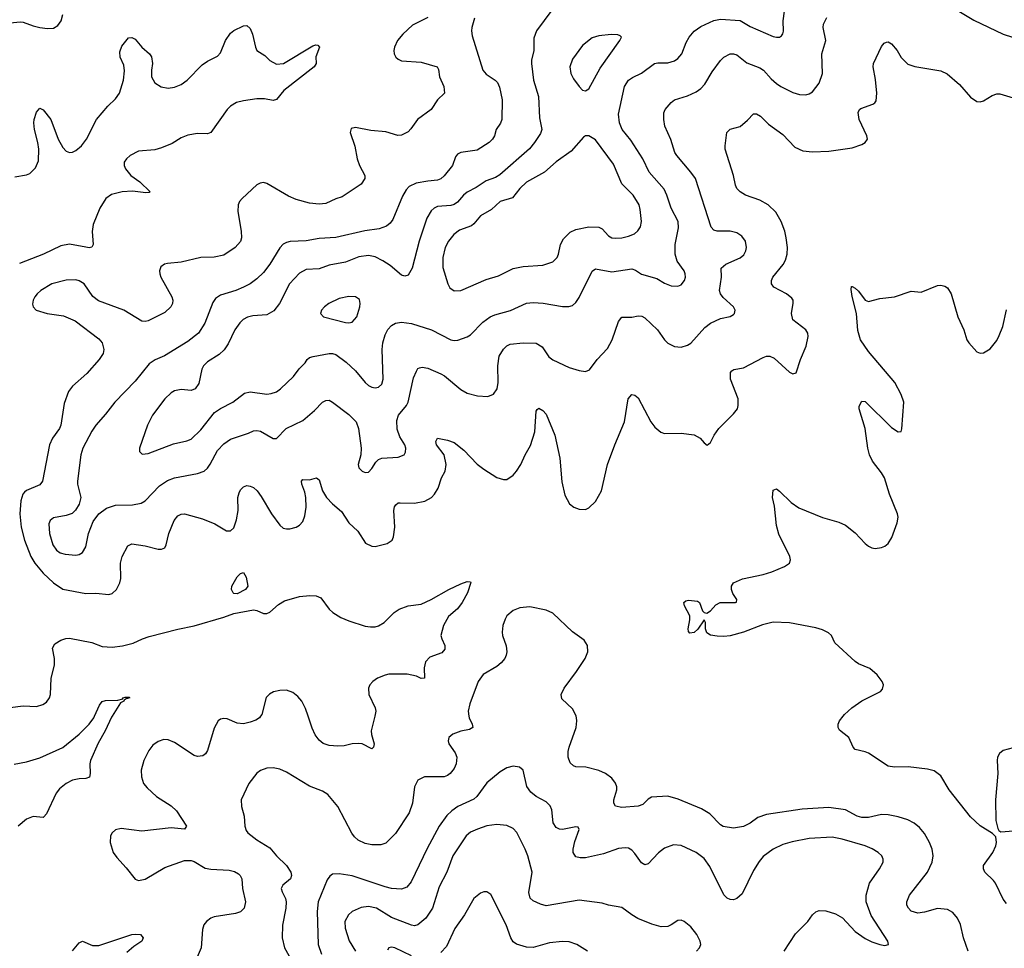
# Model space of a CAD drawing. Header units: inches. Extents: x 990586 to 1117858, y 769490 to 892071.
# Tile 117 of 248: x 1071988 to 1077976, y 818587 to 824237. Entities that reach past the tile are written whole.
import ezdxf

# ---------------------------------------------------------------- set-up
doc = ezdxf.new("R2010")
doc.units = ezdxf.units.IN
doc.header["$MEASUREMENT"] = 0
doc.layers.add('B0871', color=7, linetype='Continuous')
doc.layers.add('B0872', color=7, linetype='Continuous')

msp = doc.modelspace()

# ---------------------------------------------------------------- linework, layer by layer
at = {"layer": 'B0871', "color": 6}
for points, elevation in [([(1071953.7, 819706.3), (1072030, 819721), (1072110, 819746.3), (1072251.2, 819808.8), (1072349.9, 819890), (1072410.3, 819949.7), (1072438.6, 819990), (1072443.1, 820000)], 2700), ([(1072551.2, 820000), (1072546.9, 819993.1), (1072507.2, 819910), (1072464.2, 819835.8), (1072418.6, 819730), (1072414.1, 819710), (1072417, 819650), (1072412.5, 819627.6), (1072390, 819618.9), (1072350, 819617.8), (1072310, 819610.6), (1072270, 819590), (1072230, 819556.8), (1072210.3, 819530), (1072150, 819404.9), (1072134.2, 819385.8), (1072130, 819382.9), (1072070, 819388.5), (1072030, 819373.4), (1071978, 819330)], 2700), ([(1073453.3, 820000), (1073446.7, 819990), (1073424.2, 819975.8), (1073390, 819961.9), (1073350, 819952.7), (1073310, 819956.3), (1073250, 819982.4), (1073230, 819985.7), (1073210, 819980.9), (1073194.4, 819970), (1073170, 819925.7), (1073130.8, 819790), (1073118.9, 819770), (1073102.2, 819757.8), (1073070, 819753.8), (1073050, 819760.4), (1072930, 819839.5), (1072890, 819855.4), (1072863.7, 819856.3), (1072830, 819845.8), (1072798, 819822), (1072772.7, 819790), (1072743.6, 819730), (1072727.1, 819670), (1072727.8, 819630), (1072741.4, 819590), (1072762.3, 819562.3), (1072819.6, 819510), (1072910, 819453.1), (1072942.3, 819422.3), (1073003.1, 819330), (1072990, 819311.5), (1072910, 819320.1), (1072730, 819299.3), (1072604.4, 819315.6), (1072570, 819307.1), (1072549.5, 819290), (1072540.1, 819270), (1072538.8, 819230), (1072556.4, 819170), (1072578.3, 819138.3), (1072636, 819076), (1072690, 819006.6), (1072710, 818999), (1072750, 819006.6), (1072870, 819077.5), (1072990, 819120.9), (1073030, 819121.5), (1073050, 819114.3), (1073115.1, 819075.1), (1073150, 819068.4), (1073262.5, 819062.5), (1073293.5, 819053.5), (1073318.9, 819038.9), (1073329.6, 819029.6), (1073339.1, 819010), (1073343.4, 818950), (1073362.2, 818870), (1073353.3, 818830), (1073331.8, 818808.2), (1073301.1, 818798.9), (1073170, 818777.9), (1073149.5, 818770), (1073123.3, 818750), (1073108.4, 818730), (1073099.4, 818700.6), (1073092.6, 818590), (1073061.1, 818518.9)], 2800), ([(1074720.5, 820000), (1074721.9, 819990), (1074740.4, 819950), (1074743.6, 819930), (1074722.6, 819917.4), (1074670, 819908.1), (1074621.7, 819890), (1074597, 819870), (1074593.2, 819850), (1074598.7, 819830), (1074637, 819777), (1074646.1, 819750), (1074642.7, 819710), (1074630, 819681.7), (1074605.3, 819650), (1074590, 819638.1), (1074570, 819630.8), (1074450, 819630.6), (1074410.1, 819609.9), (1074389.3, 819570), (1074377.1, 819470), (1074356.9, 819410), (1074274.2, 819285.8), (1074214.6, 819225.4), (1074184.7, 819215.3), (1074130, 819216.1), (1074090, 819223.6), (1074045.6, 819245.6), (1074024.2, 819264.2), (1074007.1, 819287.1), (1073921.8, 819450), (1073861.6, 819521.6), (1073830, 819543.3), (1073750, 819572.6), (1073610, 819657.9), (1073570, 819676.1), (1073530, 819684.1), (1073490, 819682.5), (1073452.1, 819667.9), (1073430, 819651.6), (1073382.5, 819590), (1073335.5, 819490), (1073336.7, 819450), (1073352.3, 819390), (1073356.2, 819330), (1073364.4, 819304.4), (1073376.1, 819290), (1073430, 819246.3), (1073510, 819197.7), (1073550.1, 819150), (1073611.3, 819091.3), (1073637.5, 819050), (1073640.8, 819030), (1073634.4, 819010), (1073588.2, 818970), (1073578.6, 818950), (1073583.7, 818930), (1073605.2, 818890), (1073608.9, 818868.9), (1073606.5, 818830), (1073586.4, 818726.4), (1073585, 818650), (1073598.4, 818590), (1073678.3, 818450)], 2900), ([(1074147.3, 820000), (1074126.1, 819910), (1074127.2, 819887.2), (1074143.3, 819830), (1074139.7, 819810), (1074130, 819800.8), (1074070, 819829.8), (1074050, 819832.2), (1074010, 819830.7), (1073961.8, 819818.2), (1073923.3, 819816.7), (1073870, 819821.1), (1073833.3, 819833.3), (1073810, 819852.5), (1073785.9, 819885.9), (1073767, 819927), (1073742.3, 820000)], 2800), ([(1077756, 818570), (1077728.7, 818650), (1077710.5, 818730.5), (1077692.6, 818770), (1077663.9, 818803.9), (1077630, 818822.5), (1077570, 818829.4), (1077490, 818807.1), (1077450, 818800.8), (1077410, 818813.3), (1077392.7, 818830), (1077383.5, 818850), (1077382.5, 818870), (1077399.1, 818910), (1077510, 819050), (1077537.4, 819110), (1077543, 819150), (1077536.6, 819190), (1077521.1, 819230), (1077490, 819286), (1077461, 819321), (1077428.2, 819348.2), (1077390, 819368), (1077330, 819385.9), (1077270, 819399), (1077230, 819401), (1077150, 819382.9), (1077110, 819381.7), (1077080.4, 819390), (1077010, 819429.2), (1076910, 819444.3), (1076747.3, 819432.7), (1076530, 819400.9), (1076477.7, 819382.3), (1076430, 819348.4), (1076390, 819327.5), (1076330, 819317), (1076267.4, 819327.4), (1076250, 819338.5), (1076184.7, 819404.7), (1076134.9, 819434.9), (1075993.6, 819493.6), (1075930, 819512.8), (1075830, 819507), (1075810, 819494), (1075778.6, 819461.4), (1075750, 819451.4), (1075650, 819443.3), (1075612.2, 819452.2), (1075600.5, 819470), (1075601.7, 819490), (1075620.1, 819550), (1075620.2, 819570), (1075612.3, 819592.3), (1075590, 819621.8), (1075551.1, 819651.1), (1075510, 819667.9), (1075431.5, 819688.5), (1075370.4, 819690.4), (1075356.1, 819696.1), (1075335.9, 819715.9), (1075323.8, 819750), (1075323.3, 819783.3), (1075328.9, 819810), (1075371.4, 819930), (1075376.7, 819970), (1075374.7, 819990), (1075371.9, 820000)], 2900), ([(1077990, 818860.2), (1077970, 818885), (1077922.4, 818982.4), (1077910, 818999.9), (1077858.5, 819050), (1077849.9, 819070), (1077849.9, 819090), (1077906.5, 819170), (1077925.2, 819210), (1077929, 819230), (1077924.9, 819264.9), (1077904.2, 819284.2), (1077830, 819331.9), (1077770, 819386.5), (1077641.8, 819550), (1077590, 819635.3), (1077550, 819666.3), (1077510, 819677.6), (1077391.6, 819691.6), (1077308.8, 819688.8), (1077270, 819695.6), (1077150, 819773.7), (1077130, 819782.9), (1077070, 819796.4), (1077056.4, 819810), (1077031.3, 819870), (1076973.3, 819913.3), (1076965.4, 819930), (1076965.8, 819950), (1076973.6, 819970), (1076997, 820000)], 2800), ([(1078030, 819806.6), (1077970, 819790.3), (1077947.5, 819772.5), (1077935.6, 819750), (1077931.9, 819730), (1077936.1, 819650), (1077923.4, 819490), (1077925, 819365), (1077936.2, 819316.2), (1077943.1, 819303.1), (1077955.2, 819295.2), (1078110, 819307.4)], 2800), ([(1076638.4, 818570), (1076706.2, 818673.8), (1076781.2, 818750), (1076810.4, 818789.6), (1076830.9, 818809.1), (1076850, 818815.7), (1076890, 818814.7), (1076950, 818797.2), (1076991.2, 818771.2), (1077069.8, 818689.8), (1077130, 818647.2), (1077170, 818626.8), (1077218.4, 818610), (1077250, 818604.2), (1077272.9, 818610), (1077267.3, 818630), (1077166.6, 818786.6), (1077137, 818870), (1077136.5, 818910), (1077156.3, 818983.7), (1077216.8, 819070), (1077238.6, 819110), (1077240.5, 819130), (1077231.1, 819150), (1077209.5, 819170), (1077172.4, 819192.4), (1077130, 819209.5), (1076990, 819251.7), (1076930, 819262.3), (1076790, 819253.8), (1076685.9, 819234.1), (1076630, 819218.8), (1076570, 819189.9), (1076510, 819144.7), (1076484.8, 819115.2), (1076450, 819059.1), (1076381.4, 818918.6), (1076350, 818889.9), (1076330, 818882.5), (1076310, 818883.4), (1076290, 818891.9), (1076270, 818911.9), (1076184.4, 819084.4), (1076150, 819132.2), (1076102.6, 819170), (1076010, 819213), (1075963.6, 819216.4), (1075910, 819195.4), (1075872.9, 819167.1), (1075810, 819100.5), (1075790, 819094.1), (1075770, 819107), (1075730, 819163.5), (1075710, 819184.3), (1075690, 819195.7), (1075670, 819198.5), (1075630, 819193.4), (1075538, 819162), (1075430, 819137.2), (1075396.9, 819136.9), (1075370, 819142.8), (1075353.7, 819170), (1075353.3, 819190), (1075363.7, 819236.3), (1075390.5, 819310), (1075384.4, 819324.4), (1075370, 819326.6), (1075290, 819309.9), (1075270, 819311.9), (1075250, 819322.3), (1075233.1, 819350), (1075224.3, 819430), (1075214.1, 819454.1), (1075190, 819477.8), (1075129.6, 819509.6), (1075096.2, 819536.2), (1075071.8, 819571.8), (1075049.9, 819669.9), (1075028.5, 819688.5), (1074990, 819695.1), (1074950, 819685.6), (1074910, 819659.9), (1074830, 819592.6), (1074768.9, 819511.1), (1074750, 819493.4), (1074652.7, 819450), (1074616, 819424), (1074586.1, 819393.9), (1074540, 819330), (1074466.6, 819193.4), (1074369.4, 818990.6), (1074341.5, 818958.5), (1074310, 818946.2), (1074249.6, 818950.4), (1074210, 818959.8), (1074010, 819027), (1073930, 819040.6), (1073890, 819038.7), (1073873.6, 819026.4), (1073857.7, 819002.3), (1073803.7, 818870), (1073797.1, 818810), (1073802.4, 818610), (1073822.8, 818550)], 3000), ([(1076104.2, 818570), (1076121.6, 818590), (1076129.9, 818610), (1076127.5, 818630), (1076106.7, 818670), (1076070, 818716.5), (1076030, 818749.1), (1076010, 818758.2), (1075990, 818756.5), (1075950.8, 818729.2), (1075930, 818720.1), (1075890, 818717.9), (1075832.7, 818732.7), (1075748.1, 818768.1), (1075710.2, 818790.2), (1075650, 818835.1), (1075570, 818849.6), (1075530, 818861.9), (1075390, 818878.8), (1075190, 818845.9), (1075154.7, 818854.7), (1075110, 818874.7), (1075092.4, 818892.4), (1075085.3, 818925.3), (1075104.9, 819050), (1075077.5, 819150), (1075061.3, 819190), (1075011.2, 819291.2), (1074990, 819315.5), (1074950, 819333.9), (1074890, 819340.4), (1074830, 819332.3), (1074772.5, 819312.5), (1074730, 819293.1), (1074703.5, 819270), (1074622.6, 819150), (1074586.7, 819050), (1074539.8, 818960.2), (1074498.7, 818830), (1074459, 818770), (1074410, 818730.2), (1074390, 818724.1), (1074370, 818726.5), (1074250, 818773.9), (1074157, 818830), (1074110, 818840.3), (1074065.2, 818834.8), (1074010.5, 818810), (1073988.2, 818790), (1073966.4, 818750), (1073966.7, 818710), (1073992.5, 818632.5), (1074029.9, 818569.9)], 3100), ([(1075440.4, 818570), (1075377, 818610), (1075330, 818626.8), (1075290, 818628.7), (1075210, 818620.7), (1075110, 818592), (1075070, 818593.5), (1075010, 818610.9), (1074990, 818626.5), (1074975.9, 818650), (1074947.1, 818730), (1074853.3, 818913.3), (1074830, 818930.6), (1074810, 818929.9), (1074790, 818922.5), (1074750, 818889.9), (1074692.8, 818790), (1074633.5, 818706.5), (1074582.9, 818597.1), (1074550, 818562)], 3200), ([(1072310, 818570.7), (1072350, 818619.3), (1072370, 818630.8), (1072430, 818603.3), (1072470, 818602.9), (1072670, 818670.1), (1072693.6, 818673.6), (1072723.1, 818670), (1072739, 818650), (1072730.8, 818630), (1072682, 818598), (1072639.3, 818560.7)], 2700), ([(1074370, 818540.4), (1074270, 818589.7), (1074250, 818593.4), (1074232.9, 818590), (1074224.2, 818575.8)], 3200)]:
    msp.add_lwpolyline(points, dxfattribs=dict(at, elevation=elevation))
at = {"layer": 'B0872', "color": 6}
for points, elevation in [([(1071930, 824217.1), (1071990, 824224), (1072010, 824221.7), (1072070, 824199.5), (1072109.9, 824190.1), (1072156.7, 824183.3), (1072193.6, 824186.4), (1072219, 824201), (1072239.4, 824230), (1072251.1, 824268.9)], 2900), ([(1074470.2, 824249.8), (1074376.8, 824203.2), (1074318.2, 824150), (1074285.6, 824110), (1074267.5, 824070), (1074264.4, 824050), (1074266.3, 824030), (1074275.3, 824010), (1074290, 823996.2), (1074310, 823987.2), (1074430, 823978.5), (1074527.5, 823950), (1074534.1, 823934.1), (1074540.6, 823890), (1074567.6, 823830), (1074571.1, 823790), (1074530, 823749), (1074489.5, 823690), (1074408.3, 823630), (1074367.4, 823572.6), (1074350, 823555.2), (1074310, 823534.9), (1074288.3, 823531.7), (1074214.3, 823554.3), (1074122.9, 823562.9), (1074030, 823581.7), (1074003.9, 823576.1), (1073998.4, 823550), (1074027.2, 823467.3), (1074039.9, 823390), (1074055.5, 823350), (1074087.9, 823290), (1074087.5, 823270), (1074063.8, 823236.2), (1073950, 823160.2), (1073910, 823147.6), (1073850, 823119), (1073810, 823113.9), (1073750, 823120), (1073670, 823142.1), (1073623.4, 823163.4), (1073490, 823241.2), (1073470, 823245.6), (1073450, 823243.2), (1073430, 823231.9), (1073340.4, 823150), (1073324.2, 823130), (1073315.8, 823110), (1073315.5, 823070), (1073335.4, 822950), (1073337.2, 822910), (1073330, 822887.5), (1073297.8, 822850), (1073230, 822804.2), (1073170, 822792.8), (1073090, 822790.4), (1072970, 822761.7), (1072886.6, 822753.4), (1072869.1, 822750), (1072846.3, 822733.7), (1072839.1, 822710), (1072840.3, 822690), (1072846.7, 822670), (1072912.5, 822550), (1072918.9, 822530), (1072918.2, 822510), (1072907.5, 822490), (1072870, 822455.4), (1072770, 822403.9), (1072750, 822399.9), (1072730, 822403.6), (1072620.7, 822470), (1072466.9, 822526.9), (1072432.8, 822552.8), (1072379.7, 822630), (1072350, 822648.8), (1072330, 822654.5), (1072270, 822652.8), (1072183.5, 822630), (1072116.6, 822590), (1072093.3, 822570), (1072079, 822550), (1072070.1, 822530), (1072066.4, 822506.4), (1072069.1, 822489.1), (1072087.8, 822470), (1072154, 822450), (1072254.2, 822434.3), (1072324.7, 822404.7), (1072470, 822296.2), (1072490, 822270), (1072500.1, 822230), (1072494.8, 822205.2), (1072471.7, 822170), (1072396, 822084), (1072310, 822006.7), (1072284.9, 821975.1), (1072257.9, 821902.1), (1072238.8, 821770), (1072229.8, 821750), (1072186.9, 821690), (1072168.9, 821650), (1072125.9, 821430), (1072110, 821406.3), (1072030, 821373.2), (1072016.9, 821363.1), (1072006.8, 821350), (1071994.6, 821310), (1071988.8, 821230), (1071996.6, 821150), (1072017.9, 821070), (1072056.2, 820970), (1072080.1, 820930), (1072130, 820868.3), (1072193.8, 820810), (1072250, 820772), (1072390, 820746.2), (1072450, 820746.8), (1072530, 820739.9), (1072550, 820746.3), (1072575.8, 820770), (1072597.8, 820810), (1072602.3, 820837.7), (1072600.4, 820930), (1072611, 820970), (1072644.7, 821035.3), (1072670, 821047.5), (1072750, 821035), (1072830, 821015.6), (1072850, 821014.6), (1072870, 821023), (1072879.1, 821040.9), (1072895, 821110), (1072928, 821190), (1072950, 821217.6), (1072970, 821228.1), (1072990, 821229.8), (1073099.6, 821199.6), (1073175.2, 821170), (1073246.3, 821126.3), (1073270, 821126.9), (1073290, 821145.1), (1073306.5, 821193.5), (1073317, 821250), (1073314.8, 821330), (1073321.8, 821358.2), (1073330, 821377.3), (1073350, 821394.2), (1073370, 821401.9), (1073390, 821399.3), (1073410, 821390.1), (1073431.9, 821370), (1073456.5, 821336.5), (1073519.5, 821230), (1073570, 821160.4), (1073590, 821143.9), (1073610, 821138.4), (1073630, 821139.3), (1073670, 821149.7), (1073690, 821160.8), (1073710, 821184.2), (1073721.5, 821218.5), (1073729.6, 821270), (1073727.9, 821330), (1073722.1, 821362.1), (1073703.6, 821410), (1073702.3, 821430), (1073710, 821439.3), (1073750, 821437.5), (1073793.7, 821450), (1073810, 821436.9), (1073830, 821370), (1073853.8, 821330), (1073890, 821291.2), (1073945.5, 821245.5), (1073990, 821175.5), (1074044.6, 821124.6), (1074091.7, 821051.7), (1074130, 821032.8), (1074150, 821031.9), (1074223, 821050), (1074253.4, 821070), (1074260.7, 821090), (1074270.5, 821150), (1074263.2, 821250), (1074267.3, 821272.7), (1074274.6, 821285.4), (1074290, 821296.5), (1074301.7, 821298.3), (1074390, 821295.6), (1074452.6, 821307.4), (1074491.8, 821330), (1074510, 821349.6), (1074532.7, 821387.3), (1074554.3, 821450), (1074575.2, 821490), (1074581.3, 821530), (1074569.7, 821590), (1074522, 821650), (1074518.6, 821670), (1074528.9, 821690), (1074590, 821679.3), (1074630, 821664), (1074690, 821618.2), (1074770, 821533), (1074810, 821501.2), (1074890, 821450.9), (1074930, 821438.3), (1074950, 821439.4), (1074990, 821465.4), (1075010, 821490.5), (1075035.7, 821530), (1075062.6, 821590), (1075094.3, 821645.7), (1075121.4, 821730), (1075130, 821854.4), (1075134.5, 821865.5), (1075146.1, 821873.9), (1075170, 821860.1), (1075190, 821836.3), (1075241.9, 821710), (1075272.3, 821570), (1075286, 821426), (1075303.6, 821343.6), (1075332.1, 821292.1), (1075358.9, 821270), (1075390, 821258.4), (1075430, 821257.6), (1075450, 821266.3), (1075490, 821306.4), (1075526.4, 821370), (1075563.9, 821530), (1075607.3, 821650), (1075666.6, 821790), (1075687.7, 821930), (1075710, 821955.9), (1075730, 821953.2), (1075750, 821935.2), (1075825.8, 821790), (1075850, 821758.6), (1075886.9, 821726.9), (1075910, 821719.5), (1076010, 821721.4), (1076090.8, 821710.8), (1076126.7, 821690), (1076150, 821662), (1076170, 821647.7), (1076190, 821664), (1076211.3, 821710), (1076239.2, 821750), (1076330, 821839.3), (1076352.7, 821870), (1076358.5, 821890), (1076356.7, 821930), (1076311.2, 822050), (1076310.3, 822089.7), (1076319.1, 822100.9), (1076330.6, 822109.4), (1076390, 822118.8), (1076510, 822182.3), (1076530, 822189.4), (1076550, 822189.8), (1076577.3, 822177.3), (1076670, 822091.5), (1076690, 822082.6), (1076710, 822088.9), (1076736.9, 822170), (1076770.8, 822250), (1076783.2, 822310), (1076780.5, 822330), (1076769.9, 822350), (1076689.4, 822410), (1076681.3, 822450), (1076692.6, 822512.6), (1076691.3, 822530), (1076683.2, 822543.2), (1076651.2, 822570), (1076574.5, 822610), (1076560.9, 822630), (1076560.8, 822650), (1076567.9, 822670), (1076632.1, 822747.9), (1076645.4, 822774.6), (1076654.8, 822810), (1076656.8, 822850), (1076649.5, 822910), (1076640.7, 822950), (1076619, 823010), (1076586.9, 823066.9), (1076539.4, 823110), (1076490, 823138.9), (1076401.6, 823170), (1076369.9, 823190), (1076349.6, 823210), (1076340.7, 823230), (1076329.7, 823290), (1076279.4, 823450), (1076277.7, 823470), (1076288.3, 823550), (1076310, 823571.2), (1076370, 823587.5), (1076414.7, 823625.3), (1076450, 823663.5), (1076470, 823663.4), (1076492.9, 823650), (1076541.2, 823601.2), (1076630, 823537.9), (1076702.3, 823462.3), (1076750, 823438.7), (1076810, 823433), (1076910, 823438), (1077050, 823456.9), (1077110, 823478.2), (1077129.1, 823490), (1077143.5, 823510), (1077140.7, 823530), (1077093.2, 823630), (1077087.5, 823672.5), (1077095.2, 823690), (1077103.6, 823696.4), (1077176.2, 823723.8), (1077188.4, 823731.6), (1077196.1, 823743.9), (1077200.1, 823790), (1077192.4, 823872.4), (1077178.2, 823950), (1077181.2, 823970), (1077230, 824074.9), (1077245.7, 824094.3), (1077259.9, 824100.1), (1077270, 824102), (1077290, 824091.2), (1077323.9, 824050), (1077350, 824006.8), (1077390, 823966), (1077432.3, 823952.3), (1077590, 823925.8), (1077628.2, 823908.2), (1077702.9, 823842.9), (1077770, 823765.8), (1077810, 823739.1), (1077830, 823736.9), (1077850, 823744.2), (1077903.3, 823776.7), (1077930, 823785.5), (1077950, 823785.2), (1078030, 823762.7)], 2900), ([(1074754.1, 824245.9), (1074737.6, 824190), (1074735.1, 824170), (1074739.3, 824139.3), (1074805.1, 823930), (1074825.2, 823905.2), (1074880.6, 823870), (1074894.2, 823854.2), (1074905.7, 823825.7), (1074921.7, 823750), (1074920.6, 823630), (1074912.1, 823607.9), (1074886.7, 823570), (1074874.7, 823530), (1074863.1, 823510), (1074842.3, 823490), (1074770, 823443.2), (1074670.4, 823429.6), (1074650, 823419.5), (1074637.8, 823402.2), (1074619.6, 823350), (1074570, 823286.9), (1074550, 823268.6), (1074530, 823261.4), (1074470, 823255.5), (1074398.4, 823241.6), (1074356.9, 823223.1), (1074338, 823202), (1074315.8, 823164.2), (1074257.9, 823022.1), (1074241.1, 822998.9), (1074218.2, 822981.8), (1074174.9, 822965.1), (1074087.3, 822952.7), (1073910, 822911.5), (1073810, 822905.8), (1073730, 822892.5), (1073633.2, 822886.8), (1073610, 822881.5), (1073589.7, 822870.3), (1073570.4, 822849.6), (1073508.9, 822750), (1073470, 822698.2), (1073430, 822660.1), (1073389.2, 822630.8), (1073349.2, 822610), (1073301.8, 822590), (1073210, 822561.5), (1073179, 822541), (1073163.5, 822516.5), (1073114.1, 822390), (1073075.6, 822330), (1073010, 822278.1), (1072868.3, 822191.7), (1072812.5, 822167.5), (1072776.3, 822143.7), (1072690, 822037.3), (1072566.9, 821910), (1072510, 821836.5), (1072450.4, 821770), (1072425.9, 821734.1), (1072371, 821630), (1072358.8, 821590), (1072339.3, 821430), (1072339.8, 821410), (1072359.3, 821330), (1072350.4, 821289.6), (1072327.7, 821252.3), (1072306.8, 821233.2), (1072270, 821219.3), (1072194, 821206), (1072174, 821190), (1072165.3, 821170), (1072168.2, 821110), (1072190, 821041), (1072211.2, 821010), (1072234, 820994), (1072264.6, 820984.6), (1072330, 820978.9), (1072350, 820983.1), (1072370, 820995.1), (1072389.9, 821030), (1072405.4, 821110), (1072435.6, 821184.4), (1072468.9, 821230), (1072515.1, 821264.9), (1072570, 821284.1), (1072674.7, 821285.3), (1072725.7, 821294.3), (1072750, 821309.4), (1072838.6, 821401.4), (1072887.7, 821432.3), (1072930, 821449.5), (1073070, 821476.3), (1073109.6, 821490.4), (1073130, 821508.9), (1073147.1, 821532.9), (1073190, 821615.6), (1073230, 821657.2), (1073270, 821685.7), (1073379.3, 821720.7), (1073410, 821735), (1073430, 821737), (1073452.9, 821732.9), (1073530, 821688.1), (1073550, 821688.4), (1073609.4, 821750), (1073710, 821799.2), (1073781.8, 821858.2), (1073830, 821909.2), (1073850, 821920.8), (1073870, 821921.4), (1073890, 821910.5), (1073990, 821835.5), (1074034.1, 821790), (1074047.9, 821750), (1074065.7, 821630), (1074061.9, 821590), (1074046.9, 821530), (1074050.1, 821510.1), (1074070, 821489.1), (1074090, 821481.1), (1074110, 821484.3), (1074130, 821506.4), (1074154.3, 821545.7), (1074170, 821560.8), (1074190.7, 821569.3), (1074290, 821574.8), (1074326.2, 821590), (1074335.1, 821604.9), (1074336.1, 821630), (1074329.6, 821650), (1074299.8, 821699.8), (1074284.6, 821744.6), (1074282, 821798), (1074292.7, 821830), (1074341, 821890), (1074350.3, 821909.7), (1074383, 822057), (1074400.6, 822099.4), (1074410, 822114.2), (1074420.3, 822119.7), (1074436.5, 822123.5), (1074470, 822117), (1074550, 822082.4), (1074571.5, 822070), (1074670, 821987.4), (1074710, 821964.3), (1074771.7, 821948.3), (1074835.7, 821944.3), (1074870, 821959.1), (1074891.6, 821990), (1074898, 822030), (1074896.1, 822130), (1074904.5, 822190), (1074930, 822232.9), (1074950, 822253.3), (1074970, 822262.5), (1075051, 822271), (1075130, 822268.8), (1075165.6, 822245.6), (1075206.2, 822186.2), (1075230, 822166.6), (1075330, 822120.7), (1075390, 822102.1), (1075430, 822095.5), (1075453.8, 822106.2), (1075499.6, 822170), (1075563.5, 822236.5), (1075591, 822290), (1075630, 822401.4), (1075650, 822426.4), (1075710, 822427.7), (1075750, 822435.1), (1075772.5, 822432.5), (1075790, 822422.2), (1075867.4, 822350), (1075909.4, 822289.4), (1075930, 822268.8), (1075970, 822248.9), (1076010, 822245.5), (1076050, 822256.2), (1076070, 822269.6), (1076154.9, 822365.1), (1076188.7, 822391.3), (1076250, 822419.3), (1076308, 822432), (1076330, 822443.7), (1076335.5, 822450), (1076339.6, 822470), (1076329.9, 822490), (1076266.1, 822546.1), (1076250, 822570), (1076244.1, 822590), (1076255.4, 822670), (1076254.5, 822725.5), (1076282, 822750), (1076370, 822787.4), (1076392.9, 822807.1), (1076404.1, 822830), (1076407.8, 822850), (1076401.7, 822890), (1076379.8, 822919.8), (1076350, 822939.8), (1076310, 822949.5), (1076230, 822950.9), (1076210, 822957.4), (1076194.3, 822974.3), (1076097.2, 823270), (1076069.8, 823309.8), (1075984.6, 823410), (1075973.3, 823430), (1075948.1, 823508.1), (1075911.5, 823590), (1075904.9, 823630), (1075905.2, 823670), (1075914.1, 823690), (1075950, 823733.3), (1075969.8, 823750.2), (1076050, 823773.2), (1076101.5, 823798.5), (1076130, 823817.9), (1076154.6, 823845.4), (1076199.5, 823920.5), (1076250.3, 823989.7), (1076270.6, 824009.4), (1076310, 824028.7), (1076330, 824029.8), (1076350, 824023.1), (1076410, 823973.8), (1076490, 823944.7), (1076511.1, 823930), (1076557.4, 823877.4), (1076590, 823848.5), (1076617.9, 823830), (1076690, 823794.6), (1076730, 823782), (1076770, 823779.6), (1076790, 823785.3), (1076810, 823798.8), (1076849.7, 823850), (1076869.7, 823910), (1076866.2, 824030), (1076890.5, 824110), (1076874, 824190), (1076877.1, 824210), (1076897.6, 824250)], 3000), ([(1075225.1, 824294.9), (1075131.5, 824168.5), (1075115.8, 824124.2), (1075114.3, 824050), (1075101.3, 823990), (1075101.2, 823970), (1075113.8, 823870), (1075143.9, 823770), (1075150, 823640.4), (1075163.2, 823570), (1075154.8, 823545.2), (1075119.1, 823490), (1075087.7, 823452.3), (1074907.4, 823292.6), (1074882.1, 823277.9), (1074824.1, 823256), (1074764.1, 823215.9), (1074710, 823187.4), (1074687.5, 823170), (1074650, 823126.7), (1074630, 823112.6), (1074610, 823106.8), (1074530, 823100.9), (1074508.8, 823091.2), (1074490, 823075), (1074463.8, 823030), (1074417.3, 822890), (1074374.4, 822725.6), (1074350, 822683.6), (1074330, 822676.1), (1074310, 822683.1), (1074241.3, 822741.3), (1074196.3, 822770), (1074150, 822794.2), (1074110, 822802.2), (1074050, 822794.9), (1073970, 822760.9), (1073870, 822742.9), (1073810, 822721.7), (1073730, 822716.2), (1073690, 822695.4), (1073629.5, 822630), (1073568.1, 822510), (1073533.8, 822466.2), (1073490, 822441.1), (1073405.6, 822434.4), (1073373.1, 822426.9), (1073347.8, 822412.2), (1073327.1, 822392.9), (1073297.1, 822350), (1073255.6, 822264.4), (1073232.1, 822227.9), (1073200.4, 822199.6), (1073130, 822155.2), (1073105.3, 822130), (1073095.2, 822110), (1073076.6, 822023.4), (1073054.1, 821990), (1073030, 821980.5), (1072970, 821986), (1072930, 821979.5), (1072910, 821966.9), (1072871.4, 821930), (1072795.4, 821830), (1072765.3, 821770), (1072716.1, 821630), (1072715.6, 821610), (1072732.5, 821592.5), (1072770, 821598.2), (1072923, 821657), (1073005.3, 821674.7), (1073030, 821685.7), (1073090, 821741.8), (1073172.7, 821847.3), (1073208.4, 821871.6), (1073283.3, 821910), (1073354.7, 821965.3), (1073390, 821973.3), (1073490, 821959.3), (1073517.8, 821962.2), (1073550, 821973.7), (1073574.6, 821990), (1073654.1, 822065.9), (1073687.6, 822112.4), (1073724.2, 822150), (1073736, 822170), (1073750, 822181.1), (1073771.9, 822188.1), (1073870, 822206.4), (1073890, 822206.8), (1073910, 822199.7), (1073973.7, 822153.7), (1074030, 822101.5), (1074088.2, 822030), (1074110, 822011.2), (1074130, 822000.5), (1074150, 821996.4), (1074170, 822000.8), (1074190, 822019.1), (1074198, 822050), (1074191.9, 822230), (1074195.5, 822270), (1074210, 822319.3), (1074227.4, 822352.6), (1074250, 822376.6), (1074272.8, 822390), (1074310, 822396.7), (1074370, 822389.1), (1074492.5, 822350), (1074610, 822288.7), (1074630, 822284.7), (1074652.6, 822287.4), (1074710, 822307), (1074730, 822319.4), (1074804.2, 822395.8), (1074850.3, 822429.7), (1074878.5, 822441.5), (1074973, 822467), (1075070, 822511.9), (1075110, 822515.5), (1075171.8, 822511.8), (1075290, 822491.3), (1075328.6, 822491.4), (1075350, 822498.5), (1075370, 822516.2), (1075390, 822546.7), (1075470, 822707.4), (1075490, 822721), (1075590, 822702.6), (1075710, 822720.6), (1075732.7, 822712.7), (1075770, 822688), (1075862, 822662), (1075910, 822633), (1075950, 822617), (1075990, 822614.8), (1076010, 822624.2), (1076030.3, 822650), (1076036.5, 822670), (1076036.1, 822690), (1076028.8, 822710), (1075987, 822767), (1075975, 822810), (1075974, 822870), (1075994, 822970), (1075992.6, 823010), (1075950.3, 823090), (1075924.2, 823170), (1075906.7, 823206.8), (1075817, 823310), (1075778.7, 823390), (1075704.6, 823504.6), (1075652, 823570), (1075635.2, 823610), (1075630, 823663.1), (1075666.3, 823830), (1075690.3, 823870), (1075714.2, 823885.8), (1075770, 823911.1), (1075849, 823970), (1075870, 823974.3), (1075930, 823975), (1075970, 823987.8), (1075990, 824000.8), (1076015.2, 824030), (1076042.2, 824097.8), (1076060.2, 824130), (1076090, 824167.8), (1076130, 824195.9), (1076210, 824231.6), (1076250, 824240.4), (1076370, 824231.7), (1076430, 824196.4), (1076570, 824135.8), (1076590, 824130.1), (1076609.5, 824130.5), (1076620.6, 824139.4), (1076629, 824151), (1076632.6, 824167.4), (1076631.8, 824230), (1076638.6, 824290)], 3100), ([(1077670, 824306.9), (1077790, 824233.5), (1077970, 824149.7), (1078089.9, 824110.1)], 3000), ([(1071958.2, 823281.8), (1072030, 823292.4), (1072050, 823301.7), (1072084.9, 823335.1), (1072101.8, 823378.2), (1072103.3, 823450), (1072099.2, 823490), (1072078.5, 823570), (1072073.1, 823610), (1072075, 823630), (1072090, 823673.8), (1072110, 823699.1), (1072130, 823687.7), (1072178.2, 823630), (1072222.6, 823510), (1072250, 823459.8), (1072270, 823436.9), (1072290, 823429.3), (1072310, 823431.2), (1072330, 823440.4), (1072364.5, 823470), (1072394.6, 823510), (1072456, 823630), (1072524.9, 823710), (1072570, 823754.8), (1072595.6, 823790), (1072619.5, 823870), (1072626.3, 823926.3), (1072621, 823961), (1072598.9, 824010), (1072597.6, 824042.4), (1072610, 824077), (1072650, 824126), (1072670, 824129.2), (1072690, 824118.5), (1072730, 824070.2), (1072777.8, 824030), (1072790, 824010.4), (1072796.5, 823970), (1072788.8, 823930), (1072789.6, 823890), (1072810, 823852.2), (1072847.7, 823827.7), (1072890, 823820.4), (1072930, 823826), (1072970, 823842.1), (1073006.3, 823870), (1073097.3, 823962.7), (1073130, 823984.9), (1073190, 824014.9), (1073210, 824034.6), (1073239.5, 824110), (1073270, 824155), (1073290, 824171.3), (1073350, 824200.3), (1073370, 824201.3), (1073390, 824183), (1073403.9, 824150), (1073421.5, 824070), (1073430.2, 824050.2), (1073479.3, 824019.3), (1073510, 823988.4), (1073550, 823967.5), (1073591.6, 823970), (1073770, 824078), (1073790, 824084.9), (1073802, 824082), (1073810.4, 824070), (1073789.2, 824010.8), (1073790.2, 823970), (1073779.1, 823950), (1073594.5, 823805.5), (1073550, 823751.4), (1073530, 823746.3), (1073475.9, 823755.9), (1073430, 823755), (1073350, 823744.3), (1073306.8, 823733.2), (1073270, 823711.7), (1073249.2, 823690.8), (1073150, 823550.4), (1073130, 823543.4), (1073070, 823545.1), (1073010, 823535.5), (1072970, 823519.1), (1072915.9, 823484.1), (1072850, 823456.7), (1072810, 823445.8), (1072710, 823436.4), (1072658.8, 823410), (1072637.4, 823390), (1072624.2, 823370), (1072622.6, 823350), (1072631.4, 823330), (1072663.9, 823290), (1072718.2, 823250), (1072781.5, 823190), (1072775, 823185), (1072756, 823184), (1072673.9, 823193.9), (1072610.8, 823189.3), (1072547.2, 823172.8), (1072511.8, 823150), (1072475, 823090), (1072434.3, 822990), (1072428.4, 822948.4), (1072434, 822870), (1072426.9, 822853.1), (1072410.3, 822849.7), (1072390, 822852.3), (1072290, 822871.6), (1072238.4, 822861.6), (1072132.4, 822810), (1071985.8, 822754.2)], 2800), ([(1076997, 820000), (1077004.9, 820010), (1077049.9, 820050), (1077110, 820093.4), (1077223.5, 820150), (1077236.3, 820163.7), (1077240.8, 820190), (1077233.3, 820210), (1077202.5, 820250), (1077157.7, 820290), (1077090, 820317.2), (1077070, 820330.8), (1076945.5, 820445.5), (1076925.2, 820490), (1076906.9, 820506.9), (1076870, 820524.8), (1076830, 820536.5), (1076670, 820566.7), (1076570, 820570.2), (1076506, 820554), (1076390, 820509.3), (1076310, 820488.6), (1076270, 820483.9), (1076230, 820486), (1076190, 820491.4), (1076166.7, 820506.7), (1076158, 820530), (1076159.3, 820570), (1076150, 820586.3), (1076112.1, 820527.9), (1076090, 820507.6), (1076064.5, 820504.5), (1076054.7, 820514.7), (1076054.2, 820530), (1076064.4, 820584.4), (1076064, 820610), (1076031.2, 820670), (1076027.8, 820690), (1076039.7, 820700.3), (1076054.9, 820705.1), (1076110, 820698.2), (1076122.8, 820690), (1076140.9, 820640.9), (1076150, 820630.2), (1076166.1, 820626.1), (1076190, 820641), (1076222.4, 820677.6), (1076248.6, 820691.4), (1076341.2, 820690), (1076346.5, 820693.5), (1076348.7, 820710), (1076325.5, 820745.5), (1076316.5, 820770), (1076316.2, 820790), (1076329.8, 820810), (1076384.2, 820835.8), (1076510, 820860.8), (1076562.5, 820877.5), (1076638.8, 820910), (1076669.4, 820930), (1076676.3, 820950), (1076672, 820970), (1076605.9, 821105.9), (1076590, 821159.7), (1076577.8, 821277.8), (1076566, 821330), (1076570, 821373.4), (1076580.6, 821379.4), (1076590, 821381.7), (1076610, 821369.1), (1076680, 821300), (1076726.5, 821266.5), (1076870, 821207.8), (1076970, 821179), (1077010, 821161.1), (1077070, 821114.3), (1077130.2, 821050), (1077150, 821033), (1077170, 821023.2), (1077190, 821019.7), (1077230, 821025.4), (1077250, 821033.6), (1077270.5, 821049.5), (1077292.9, 821087.1), (1077324.7, 821175.3), (1077330.4, 821209.6), (1077326.4, 821230), (1077277.4, 821350), (1077246.8, 821450), (1077230, 821479.5), (1077174, 821550), (1077156.3, 821590), (1077146.2, 821630), (1077130.6, 821750.6), (1077093.1, 821870), (1077093.5, 821886.5), (1077110, 821915.2), (1077130, 821912.9), (1077290, 821755), (1077331, 821729), (1077348.1, 821731.9), (1077352.7, 821747.3), (1077365.7, 821910), (1077350, 821956.6), (1077310.2, 822030), (1077150, 822217.3), (1077102.3, 822290), (1077085.3, 822345.3), (1077077.6, 822450), (1077050, 822553.6), (1077044.7, 822595.3), (1077047.3, 822612.7), (1077050, 822614.4), (1077070, 822603.8), (1077090, 822585), (1077130, 822531), (1077150, 822522.6), (1077219.3, 822540.7), (1077309, 822551), (1077410, 822584.9), (1077470, 822578.4), (1077570, 822618.9), (1077590, 822622.1), (1077615.3, 822615.3), (1077630, 822605.1), (1077652.8, 822570), (1077693.3, 822430), (1077730.8, 822350), (1077747.8, 822290), (1077760.2, 822270), (1077810, 822215.9), (1077830, 822207), (1077850, 822210.1), (1077890, 822234.8), (1077930, 822285.6), (1077945.5, 822314.5), (1077966.4, 822370), (1077990, 822471.3)], 2800), ([(1071930, 820051.2), (1072010, 820062.9), (1072090, 820057.6), (1072129.1, 820070), (1072150, 820084.4), (1072169, 820110), (1072175.1, 820130), (1072179.6, 820230), (1072199.2, 820310), (1072200.1, 820350), (1072187.5, 820412.5), (1072201.5, 820438.5), (1072238.8, 820461.2), (1072268.2, 820471.8), (1072290, 820472.8), (1072427.1, 820447.1), (1072490, 820423.5), (1072550, 820419.8), (1072613.6, 820426.4), (1072677.6, 820442.4), (1072734.1, 820470), (1072776.2, 820483.8), (1072950, 820527.8), (1073050, 820548), (1073230, 820601.4), (1073290, 820624.6), (1073410, 820645.6), (1073430, 820643), (1073470, 820624.2), (1073490, 820623.6), (1073510, 820632.1), (1073561.7, 820678.3), (1073599.3, 820700.7), (1073690, 820727.2), (1073753.1, 820733.1), (1073791.7, 820731.7), (1073820, 820720), (1073870.2, 820650), (1073891.5, 820630), (1073940.1, 820600.1), (1073990, 820579.4), (1074090, 820547.8), (1074122.2, 820542.2), (1074150, 820543.7), (1074170, 820549), (1074205, 820570), (1074265.6, 820630), (1074295.2, 820650), (1074350.1, 820670.1), (1074430, 820681), (1074491.1, 820708.9), (1074597.2, 820770), (1074670, 820804.9), (1074710, 820818.9), (1074730, 820817.3), (1074732.6, 820812.6), (1074711.9, 820750), (1074678.8, 820690), (1074650, 820652.9), (1074595.3, 820604.7), (1074565.8, 820550), (1074550.1, 820490), (1074554.8, 820470), (1074574.6, 820430), (1074574.1, 820405.9), (1074554.8, 820385.2), (1074482.2, 820357.8), (1074455.2, 820330), (1074447.3, 820292.7), (1074449.3, 820230.7), (1074430, 820227.8), (1074401.6, 820241.6), (1074345.5, 820254.5), (1074233.9, 820253.9), (1074210, 820249), (1074164.2, 820230), (1074134.8, 820210), (1074118.4, 820190), (1074110.1, 820170), (1074110.7, 820130), (1074150.2, 820050), (1074154.3, 820030), (1074147.3, 820000)], 2800), ([(1075371.9, 820000), (1075369, 820010), (1075350, 820043.4), (1075284.4, 820104.4), (1075280.4, 820130), (1075299.3, 820170), (1075375.4, 820270), (1075428.1, 820350), (1075443, 820390), (1075441.7, 820430), (1075420.8, 820460.8), (1075350, 820513.2), (1075230, 820626.3), (1075190, 820644.1), (1075090, 820665.1), (1075030, 820657.8), (1074990, 820641.2), (1074951.6, 820610), (1074939.9, 820590), (1074926.3, 820550), (1074922.1, 820510), (1074924.7, 820490), (1074946.8, 820426.8), (1074950, 820390), (1074946.6, 820370), (1074938.1, 820350), (1074916.7, 820323.3), (1074890, 820302.2), (1074806.5, 820253.5), (1074775.6, 820210), (1074726.3, 820073.7), (1074716.3, 820030), (1074720.5, 820000)], 2900), ([(1073742.3, 820000), (1073726.6, 820046.6), (1073703.2, 820090), (1073679.8, 820119.8), (1073650, 820143.5), (1073610, 820156.5), (1073570, 820155.8), (1073532.2, 820147.8), (1073506.3, 820133.7), (1073487.6, 820112.4), (1073459.9, 820010), (1073453.3, 820000)], 2800), ([(1072443.1, 820000), (1072473.2, 820066.8), (1072490, 820089.2), (1072510, 820095.1), (1072584, 820096), (1072615.1, 820104.9), (1072614.5, 820110), (1072630, 820114.1), (1072654.5, 820114.5), (1072658, 820110), (1072635.4, 820104.6), (1072622.6, 820097.4), (1072622, 820090), (1072600.7, 820079.3), (1072551.2, 820000)], 2700)]:
    msp.add_lwpolyline(points, dxfattribs=dict(at, elevation=elevation))
for points, elevation in [([(1075586.2, 824146.2), (1075510, 824139.1), (1075470, 824127.1), (1075410, 824079.2), (1075350, 823996.4), (1075333.5, 823950), (1075339.7, 823910), (1075356.9, 823876.9), (1075390, 823830.1), (1075410, 823808.4), (1075430, 823804.1), (1075450, 823815.5), (1075518.5, 823941.5), (1075638.8, 824110), (1075647.2, 824130), (1075639.8, 824139.8), (1075625.5, 824145.5)], 3200), ([(1075450, 823530.8), (1075430, 823530.5), (1075416.9, 823523.1), (1075342.8, 823437.2), (1075250, 823371.6), (1075179.6, 823310), (1075070, 823247.8), (1075029.3, 823210), (1074986, 823154), (1074910, 823130.1), (1074857.6, 823082.4), (1074790, 823044.3), (1074750, 822994.1), (1074736.4, 822983.6), (1074663.8, 822956.1), (1074628.2, 822930), (1074595.8, 822890), (1074575.7, 822850), (1074562.4, 822790), (1074561.3, 822730), (1074592.4, 822630), (1074604.6, 822604.6), (1074630, 822586.6), (1074670, 822589.8), (1074824.2, 822655.8), (1074900.8, 822679.2), (1074990, 822723), (1075050, 822735.9), (1075170, 822744.2), (1075230, 822764.3), (1075257.6, 822790), (1075265.5, 822810), (1075276.1, 822870), (1075295.6, 822904.4), (1075336.7, 822943.3), (1075370, 822960.2), (1075450, 822976.2), (1075510, 822974.2), (1075530, 822963.6), (1075570, 822922.3), (1075590, 822910.7), (1075610, 822907.1), (1075650, 822909.8), (1075690, 822919), (1075726.4, 822933.5), (1075748.4, 822951.6), (1075763.2, 822976.8), (1075769.4, 823010), (1075762.6, 823082.6), (1075755.3, 823110), (1075718.4, 823170), (1075650, 823238.2), (1075598.7, 823358.7), (1075490, 823505.6)], 3200), ([(1073990, 822553.4), (1073930, 822539.9), (1073868.7, 822510), (1073841.3, 822490), (1073823.5, 822470), (1073818.2, 822450), (1073835.5, 822430), (1073970, 822393.9), (1073990, 822391.6), (1074010, 822397.2), (1074037.5, 822430), (1074056.3, 822490), (1074058.2, 822510), (1074053.7, 822533.7), (1074031.1, 822550)], 3200), ([(1073310, 820743.6), (1073290, 820744.8), (1073285.9, 820750), (1073276.7, 820770), (1073278.5, 820790), (1073310, 820847.7), (1073330, 820866.5), (1073350, 820873.4), (1073365.3, 820845.3), (1073375.6, 820790), (1073361.1, 820770)], 2800)]:
    msp.add_lwpolyline(points, close=True, dxfattribs=dict(at, elevation=elevation))

doc.saveas('drawing.dxf')
